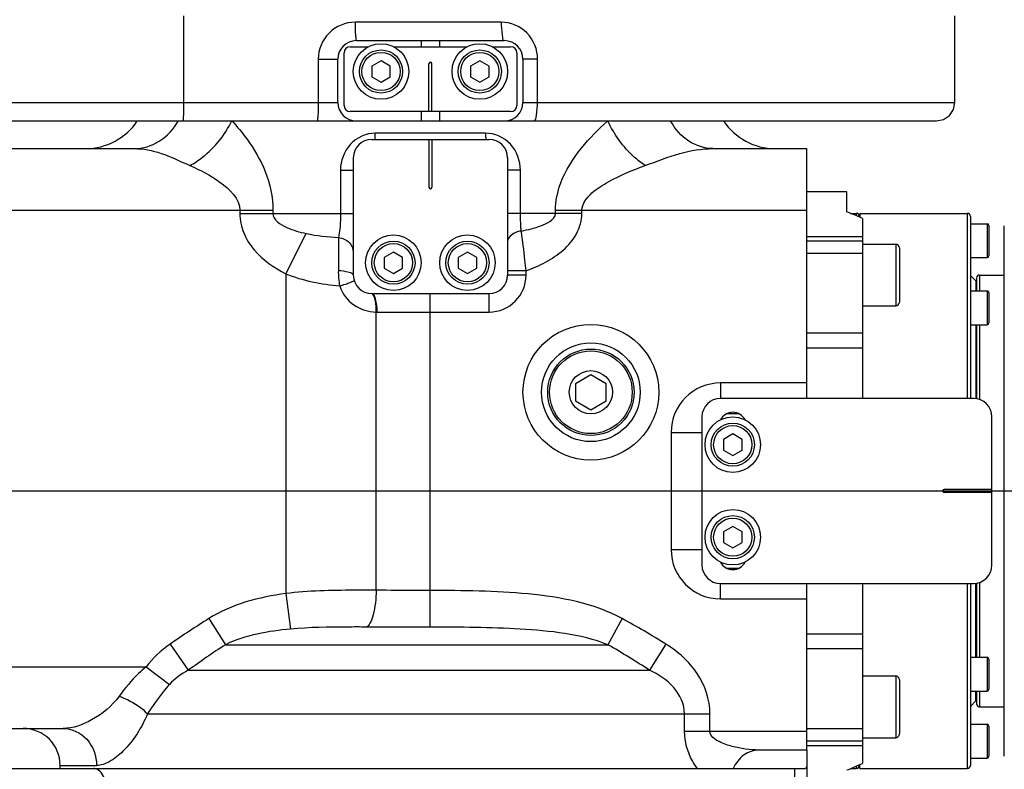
# Model space of a CAD drawing. Header units: millimetres. Extents: x 0 to 12486, y 0 to 8400.
# Tile 72 of 111: x 7374 to 7533, y 1941 to 2063. Entities that reach past the tile are written whole.
import ezdxf

# ---------------------------------------------------------------- set-up
doc = ezdxf.new("R2010")
doc.units = ezdxf.units.MM
doc.header["$LTSCALE"] = 653.4
doc.linetypes.add('CENTER', pattern=[0.6, 0.375, -0.075, 0.075, -0.075])
doc.layers.get('0').update_dxf_attribs({"linetype": 'CONTINUOUS'})
for name, color, linetype in [('03__ASM_ALL_CURVES', 7, 'CONTINUOUS'), ('1_DXF_AXIS', 7, 'CONTINUOUS'), ('304102000211DXF_CONTINUOUS_LINE', 7, 'CONTINUOUS'), ('304102000215DXF_CONTINUOUS_LINE', 7, 'CONTINUOUS'), ('304104000648DXF_CONTINUOUS_LINE', 7, 'CONTINUOUS'), ('304104000694DXF_CONTINUOUS_LINE', 7, 'CONTINUOUS'), ('304105000161DXF_CONTINUOUS_LINE', 7, 'CONTINUOUS'), ('304105000344DXF_CONTINUOUS_LINE', 7, 'CONTINUOUS'), ('304105000355DXF_CONTINUOUS_LINE', 7, 'CONTINUOUS'), ('304302000095DXF_CONTINUOUS_LINE', 7, 'CONTINUOUS'), ('501023000020DXF_CONTINUOUS_LINE', 7, 'CONTINUOUS'), ('501023000039DXF_CONTINUOUS_LINE', 7, 'CONTINUOUS'), ('501023000061DXF_CONTINUOUS_LINE', 7, 'CONTINUOUS'), ('501023000094DXF_CONTINUOUS_LINE', 7, 'CONTINUOUS'), ('504001000007DXF_CONTINUOUS_LINE', 7, 'CONTINUOUS'), ('604007000001DXF_CONTINUOUS_LINE', 7, 'CONTINUOUS'), ('626001000001DXF_CONTINUOUS_LINE', 7, 'CONTINUOUS'), ('DRW0004_DXF_DIMENSION', 7, 'CONTINUOUS')]:
    doc.layers.add(name, color=color, linetype=linetype)
doc.styles.get("Standard").update_dxf_attribs({"font": 'txt', "width": 0.7})
doc.dimstyles.new('DIMSTYLE_3', dxfattribs={"dimtxt": 100, "dimasz": 60, "dimexe": 1.5, "dimexo": 0, "dimtad": 1, "dimdsep": 46, "dimtxsty": 'Standard', "dimblk": '_FILLED', "dimblk1": '_FILLED', "dimblk2": '_FILLED', "dimcen": 0.09, "dimclrt": 5, "dimazin": 2, "dimtp": 1.2, "dimtm": 1.2, "dimtfac": 1, "dimtofl": 0, "dimtmove": 0, "dimatfit": 3, "dimldrblk": '_FILLED', "dimfxl": 0, "dimtolj": 1, "dimarcsym": 0})
doc.dimstyles.new('DIMSTYLE_5', dxfattribs={"dimtxt": 100, "dimasz": 60, "dimexe": 1.5, "dimexo": 0, "dimtad": 1, "dimdsep": 46, "dimtxsty": 'Standard', "dimblk": '_FILLED', "dimblk1": '_FILLED', "dimblk2": '_FILLED', "dimcen": 0.09, "dimclrt": 5, "dimazin": 2, "dimtp": 0.5, "dimtm": 0.5, "dimtfac": 1, "dimtofl": 0, "dimtmove": 0, "dimatfit": 3, "dimldrblk": '_FILLED', "dimfxl": 0, "dimtolj": 1, "dimarcsym": 0})

# ---------------------------------------------------------------- blocks, each defined once
blk = doc.blocks.new('_FILLED')
at = {"color": 0, "linetype": 'ByBlock'}
blk.add_solid([(0, 0), (-1, 0.1167), (-1, -0.1167)], dxfattribs=at)
blk = doc.blocks.new('*D7')
at = {"layer": 'DRW0004_DXF_DIMENSION', "color": 2, "linetype": 'Continuous'}
for p, q in [((6436.31, 1986.42), (9013.2, 2592.5)), ((8239.49, 2410.53), (6436.31, 1986.42)), ((8239.49, 2410.53), (8239.49, 2410.53))]:
    blk.add_line(p, q, dxfattribs=at)
at = {"layer": 'DRW0004_DXF_DIMENSION', "color": 2, "linetype": 'Continuous', "xscale": 60, "yscale": 60, "zscale": 60, "rotation": 193.2340523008}
blk.add_blockref('_FILLED', (8239.49, 2410.53), dxfattribs=at)
at = {"layer": 'DRW0004_DXF_DIMENSION', "color": 5, "linetype": 'Continuous', "insert": (8439.45, 2585.97), "char_height": 100, "width": 560, "attachment_point": 1, "rotation": 13.2353, "line_spacing_factor": 0.9}
blk.add_mtext('R1852.38', dxfattribs=at)
blk = doc.blocks.new('*D9')
at = {"layer": 'DRW0004_DXF_DIMENSION', "color": 2, "linetype": 'Continuous'}
for p, q in [((6436.31, 1986.42), (7469.64, 2916.6)), ((6671.17, 2197.84), (6436.31, 1986.42)), ((6671.17, 2197.84), (6671.17, 2197.84))]:
    blk.add_line(p, q, dxfattribs=at)
at = {"layer": 'DRW0004_DXF_DIMENSION', "color": 2, "linetype": 'Continuous', "xscale": 60, "yscale": 60, "zscale": 60, "rotation": 221.9916139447}
blk.add_blockref('_FILLED', (6671.17, 2197.84), dxfattribs=at)
at = {"layer": 'DRW0004_DXF_DIMENSION', "color": 5, "linetype": 'Continuous', "insert": (7177.9, 2822.17), "char_height": 100, "width": 280, "attachment_point": 1, "rotation": 41.9928, "line_spacing_factor": 0.9}
blk.add_mtext('R316', dxfattribs=at)

msp = doc.modelspace()

# ---------------------------------------------------------------- linework, layer by layer
at = {"layer": '03__ASM_ALL_CURVES', "color": 4, "linetype": 'Continuous'}
msp.add_line((4881.93, 1986.422), (8288.69, 1986.422), dxfattribs=at)
at = {"layer": '1_DXF_AXIS', "color": 7, "linetype": 'CENTER'}
msp.add_line((6436.31, 1986.422), (7608.843, 1986.422), dxfattribs=at)
at = {"layer": '304102000211DXF_CONTINUOUS_LINE', "color": 9, "linetype": 'Continuous'}
for p, q in [((7400.31, 2063.422), (7400.31, 2049.422)), ((7451.783, 2062.422), (7428.094, 2062.422)), ((7422.135, 2056.422), (7425.31, 2056.422)), ((7422.135, 2056.422), (7422.135, 2049.422)), ((7457.674, 2056.422), (7455.31, 2056.422)), ((7457.674, 2049.422), (7457.674, 2056.422)), ((7338.269, 2049.422), (7425.31, 2049.422)), ((7455.31, 2049.422), (7525.31, 2049.422))]:
    msp.add_line(p, q, dxfattribs=at)
at = {"layer": '304102000211DXF_CONTINUOUS_LINE', "color": 7, "linetype": 'Continuous'}
for p, q in [((7525.31, 2049.422), (7525.31, 2063.422)), ((7428.31, 2059.422), (7452.31, 2059.422)), ((7438.81, 2059.422), (7438.81, 2058.422)), ((7441.81, 2058.422), (7441.81, 2059.422)), ((7425.31, 2049.422), (7425.31, 2056.422)), ((7455.31, 2056.422), (7455.31, 2049.422)), ((7438.81, 2047.922), (7438.81, 2046.422)), ((7441.81, 2046.422), (7441.81, 2047.922)), ((7338.17, 2046.422), (7522.31, 2046.422)), ((7352.687, 1941.422), (7385.747, 1941.422))]:
    msp.add_line(p, q, dxfattribs=at)
for points in [[(7522.31, 2046.422), (7523.45, 2046.647), (7524.419, 2047.288), (7525.071, 2048.248), (7525.31, 2049.422)], [(7385.984, 1941.397), (7385.866, 1941.416), (7385.747, 1941.422)]]:
    msp.add_lwpolyline(points, dxfattribs=at)
at = {"layer": '304102000211DXF_CONTINUOUS_LINE', "color": 9, "linetype": 'Continuous'}
msp.add_lwpolyline([(7385.617, 1941.422), (7385.801, 1941.416), (7385.984, 1941.397)], dxfattribs=at)
at = {"layer": '304102000211DXF_CONTINUOUS_LINE', "color": 7, "linetype": 'Continuous'}
for centre, start, end in [((7428.31, 2056.422), 90, 180), ((7452.31, 2056.422), 0, 90), ((7428.31, 2049.422), 180, 270), ((7452.31, 2049.422), 270, 360)]:
    msp.add_arc(centre, 3, start, end, dxfattribs=at)
at = {"layer": '304102000211DXF_CONTINUOUS_LINE', "color": 9, "linetype": 'Continuous'}
for points, knots in [([(7428.094, 2062.422), (7426.57, 2062.422), (7423.395, 2061.128), (7422.135, 2057.949), (7422.135, 2056.422)], [0, 0, 0, 0, 0.4994747, 1, 1, 1, 1]), ([(7428.094, 2062.422), (7428.094, 2061.714), (7428.066, 2060.673), (7428.233, 2059.872), (7428.229, 2059.422), (7428.31, 2059.422)], [0, 0, 0, 0, 0.7028899, 0.9195303, 1, 1, 1, 1]), ([(7451.783, 2062.422), (7451.783, 2061.713), (7451.911, 2060.962), (7451.992, 2059.422), (7452.31, 2059.422)], [0, 0, 0, 0, 0.6902183, 1, 1, 1, 1]), ([(7457.674, 2056.422), (7457.673, 2057.948), (7456.445, 2061.115), (7453.29, 2062.422), (7451.783, 2062.422)], [0, 0, 0, 0, 0.5030463, 1, 1, 1, 1]), ([(7400.31, 2049.422), (7400.31, 2049.039), (7400.291, 2048.354), (7400.312, 2047.353), (7400.187, 2046.886), (7400.253, 2046.422), (7400.175, 2046.422)], [0, 0, 0, 0, 0.3817058, 0.705435, 0.9221398, 1, 1, 1, 1]), ([(7422.135, 2049.422), (7422.135, 2048.715), (7422.181, 2047.667), (7422.004, 2046.879), (7422.038, 2046.422), (7421.959, 2046.422)], [0, 0, 0, 0, 0.7043076, 0.9209862, 1, 1, 1, 1]), ([(7457.037, 2046.422), (7457.366, 2046.422), (7457.575, 2047.921), (7457.674, 2048.712), (7457.674, 2049.422)], [0, 0, 0, 0, 0.3167655, 1, 1, 1, 1])]:
    msp.add_open_spline(points, degree=3, knots=knots, dxfattribs=at)
at = {"layer": '304102000211DXF_CONTINUOUS_LINE', "color": 7, "linetype": 'Continuous'}
msp.add_open_spline([(7387.839, 1938.565), (7387.775, 1938.939), (7387.503, 1940.024), (7386.744, 1941.234), (7385.984, 1941.397)], degree=3, knots=[0, 0, 0, 0, 0.327806, 1, 1, 1, 1], dxfattribs=at)
at = {"layer": '304102000215DXF_CONTINUOUS_LINE', "color": 7, "linetype": 'Continuous'}
for p, q in [((7400.175, 2046.422), (7408.113, 2046.422)), ((7457.037, 2046.422), (7487.81, 2046.422)), ((7365.31, 2041.922), (7392.277, 2041.922)), ((7486.086, 2041.922), (7501.31, 2041.922)), ((7501.31, 2011.981), (7501.31, 2041.922)), ((7490.33, 1998.922), (7488.291, 1998.922)), ((7488.291, 1973.922), (7490.33, 1973.922)), ((7501.31, 1944.359), (7501.31, 1960.863)), ((7365.31, 1947.922), (7380.781, 1947.922)), ((7501.31, 1944.422), (7493.555, 1944.422)), ((7380.31, 1941.422), (7380.31, 1941.922)), ((7385.984, 1941.422), (7501.114, 1941.422)), ((7499.31, 1941.422), (7499.31, 1935.422)), ((7501.31, 1941.738), (7501.114, 1941.422))]:
    msp.add_line(p, q, dxfattribs=at)
at = {"layer": '304102000215DXF_CONTINUOUS_LINE', "color": 9, "linetype": 'Continuous'}
for p, q in [((7449.246, 2044.422), (7431.375, 2044.422)), ((7425.731, 2038.422), (7427.81, 2038.422)), ((7425.731, 2038.422), (7425.731, 2031.422)), ((7454.89, 2038.422), (7452.81, 2038.422)), ((7454.89, 2031.422), (7454.89, 2038.422)), ((7365.31, 2031.922), (7414.795, 2031.922)), ((7409.423, 2031.922), (7409.423, 2031.422)), ((7409.423, 2031.422), (7427.81, 2031.422)), ((7414.795, 2031.922), (7414.795, 2031.422)), ((7464.851, 2031.422), (7452.81, 2031.422)), ((7460.583, 2031.922), (7501.31, 2031.922)), ((7460.583, 2031.422), (7460.583, 2031.922)), ((7464.851, 2031.422), (7464.851, 2031.922)), ((7416.878, 2021.631), (7420.174, 2028.158)), ((7455.81, 2022.112), (7452.81, 2022.112)), ((7455.81, 2021.422), (7455.81, 2022.112)), ((7416.878, 2021.631), (7416.878, 1969.795)), ((7455.81, 2021.422), (7452.81, 2021.422)), ((7440.282, 1964.332), (7440.282, 2018.422)), ((7449.81, 2015.422), (7449.81, 2018.422)), ((7431.505, 2015.425), (7431.671, 2015.422)), ((7431.505, 1970.326), (7431.505, 2015.425)), ((7431.671, 2015.422), (7449.81, 2015.422)), ((7501.31, 2003.922), (7487.31, 2003.922)), ((7487.31, 2003.922), (7487.31, 2001.422)), ((7479.31, 1995.922), (7484.31, 1995.922)), ((7479.31, 1995.922), (7479.31, 1976.922)), ((7479.31, 1976.922), (7484.31, 1976.922)), ((7487.31, 1968.922), (7487.31, 1971.422)), ((7416.878, 1969.795), (7417.653, 1964.03)), ((7487.31, 1968.922), (7501.31, 1968.922)), ((7404.417, 1965.736), (7407.08, 1961.493)), ((7471.368, 1965.736), (7469.063, 1961.493)), ((7398.131, 1961.593), (7401.049, 1957.351)), ((7407.08, 1961.493), (7469.063, 1961.493)), ((7478.46, 1961.593), (7475.82, 1957.351)), ((7365.31, 1957.922), (7394.234, 1957.922)), ((7394.234, 1957.922), (7398.026, 1955.056)), ((7401.049, 1957.351), (7475.82, 1957.351)), ((7394.449, 1950.28), (7485.609, 1950.28)), ((7481.491, 1947.422), (7481.491, 1950.28)), ((7485.609, 1947.422), (7485.609, 1950.28)), ((7501.31, 1947.422), (7481.491, 1947.422)), ((7380.31, 1941.922), (7386.193, 1941.922))]:
    msp.add_line(p, q, dxfattribs=at)
msp.add_circle((7466.31, 2002.422), 11, dxfattribs=at)
at = {"layer": '304102000215DXF_CONTINUOUS_LINE', "color": 7, "linetype": 'Continuous'}
for centre, radius, start, end in [((7384.459, 2051.922), 10, 270, 326.63299), ((7496.162, 2051.922), 10, 213.36701, 270), ((7374.31, 1941.922), 6, 0, 90)]:
    msp.add_arc(centre, radius, start, end, dxfattribs=at)
at = {"layer": '304102000215DXF_CONTINUOUS_LINE', "color": 9, "linetype": 'Continuous'}
for centre, radius, start, end in [((7416.303, 2044.408), 15.072, 356.23432, 0.0535), ((7464.318, 2044.408), 15.072, 179.94653, 183.7657), ((7449.81, 2021.422), 6, 270, 360), ((7487.31, 1995.922), 8, 90, 180), ((7487.31, 1976.922), 8, 180, 270), ((7499.996, 1813.841), 179.464, 122.18012, 124.58375), ((7511.684, 1802.723), 190.131, 123.37838, 125.58336)]:
    msp.add_arc(centre, radius, start, end, dxfattribs=at)
for points, knots in [([(7392.277, 2041.922), (7393.695, 2041.922), (7396.67, 2042.824), (7398.715, 2045.107), (7399.46, 2046.422)], [0, 0, 0, 0, 0.4840016, 1, 1, 1, 1]), ([(7401.335, 2039.172), (7402.045, 2039.557), (7404.82, 2041.423), (7407.031, 2044.136), (7408.113, 2046.422)], [0, 0, 0, 0, 0.2420485, 1, 1, 1, 1]), ([(7408.113, 2046.422), (7408.981, 2045.501), (7411.093, 2042.961), (7413.869, 2038.241), (7414.794, 2034.055), (7414.795, 2031.922)], [0, 0, 0, 0, 0.2330356, 0.6070449, 1, 1, 1, 1]), ([(7460.583, 2031.922), (7460.584, 2033.425), (7461.366, 2037.125), (7464.539, 2042.024), (7467.508, 2045.068), (7469.056, 2046.422)], [0, 0, 0, 0, 0.2617056, 0.6418118, 1, 1, 1, 1]), ([(7475.108, 2039.172), (7474.481, 2039.584), (7471.993, 2041.561), (7470.063, 2044.222), (7469.056, 2046.422)], [0, 0, 0, 0, 0.2367237, 1, 1, 1, 1]), ([(7486.086, 2041.922), (7484.73, 2041.922), (7481.853, 2042.852), (7479.943, 2045.121), (7479.241, 2046.422)], [0, 0, 0, 0, 0.4784693, 1, 1, 1, 1]), ([(7431.375, 2044.422), (7429.904, 2044.422), (7426.832, 2043.03), (7425.731, 2039.922), (7425.731, 2038.422)], [0, 0, 0, 0, 0.4949307, 1, 1, 1, 1]), ([(7454.89, 2038.422), (7454.889, 2039.922), (7453.789, 2043.03), (7450.717, 2044.422), (7449.246, 2044.422)], [0, 0, 0, 0, 0.5049444, 1, 1, 1, 1]), ([(7392.277, 2041.922), (7393.769, 2041.922), (7396.958, 2041.297), (7399.792, 2039.847), (7401.335, 2039.172)], [0, 0, 0, 0, 0.4696956, 1, 1, 1, 1]), ([(7475.108, 2039.172), (7476.973, 2039.845), (7480.479, 2041.296), (7484.279, 2041.922), (7486.086, 2041.922)], [0, 0, 0, 0, 0.5232477, 1, 1, 1, 1]), ([(7401.335, 2039.172), (7403.031, 2038.429), (7406.194, 2036.86), (7409.423, 2033.786), (7409.423, 2031.922)], [0, 0, 0, 0, 0.4982249, 1, 1, 1, 1]), ([(7464.851, 2031.922), (7464.851, 2033.006), (7466.44, 2034.948), (7470.054, 2037.144), (7473.088, 2038.442), (7475.108, 2039.172)], [0, 0, 0, 0, 0.2504434, 0.5035189, 1, 1, 1, 1]), ([(7409.423, 2031.422), (7409.423, 2030.348), (7409.875, 2028.179), (7412.217, 2024.503), (7414.963, 2022.598), (7416.878, 2021.631)], [0, 0, 0, 0, 0.2499697, 0.5004814, 1, 1, 1, 1]), ([(7414.795, 2031.422), (7414.795, 2030.36), (7417.176, 2028.876), (7419.099, 2028.396), (7420.174, 2028.158)], [0, 0, 0, 0, 0.4912238, 1, 1, 1, 1]), ([(7425.731, 2031.422), (7425.731, 2031.042), (7425.704, 2029.737), (7425.62, 2028.423), (7425.422, 2027.518)], [0, 0, 0, 0, 0.2909275, 1, 1, 1, 1]), ([(7455.033, 2028.563), (7455.008, 2028.777), (7454.919, 2029.727), (7454.89, 2030.683), (7454.89, 2031.422)], [0, 0, 0, 0, 0.2255181, 1, 1, 1, 1]), ([(7455.033, 2028.563), (7456.105, 2028.766), (7457.728, 2029.168), (7459.662, 2029.987), (7460.583, 2030.89), (7460.583, 2031.422)], [0, 0, 0, 0, 0.5035856, 0.7547393, 1, 1, 1, 1]), ([(7455.81, 2022.112), (7456.891, 2022.502), (7459.008, 2023.418), (7461.894, 2025.339), (7464.189, 2027.975), (7464.851, 2030.283), (7464.851, 2031.422)], [0, 0, 0, 0, 0.250829, 0.5014279, 0.7513544, 1, 1, 1, 1]), ([(7455.033, 2028.563), (7454.729, 2028.515), (7453.819, 2028.307), (7452.81, 2027.511), (7452.81, 2026.848)], [0, 0, 0, 0, 0.3166084, 1, 1, 1, 1]), ([(7455.81, 2022.112), (7455.753, 2022.689), (7455.53, 2024.843), (7455.268, 2026.995), (7455.033, 2028.563)], [0, 0, 0, 0, 0.2677388, 1, 1, 1, 1]), ([(7425.422, 2027.518), (7425.431, 2027.152), (7425.452, 2025.366), (7425.418, 2023.58), (7425.385, 2022.161)], [0, 0, 0, 0, 0.2047574, 1, 1, 1, 1]), ([(7425.422, 2027.518), (7426.049, 2027.414), (7427.221, 2026.923), (7427.81, 2025.726), (7427.81, 2025.176)], [0, 0, 0, 0, 0.5357845, 1, 1, 1, 1]), ([(7425.385, 2022.161), (7425.971, 2022.132), (7426.678, 2022.056), (7427.81, 2021.7), (7427.81, 2021.422)], [0, 0, 0, 0, 0.6782399, 1, 1, 1, 1]), ([(7425.601, 2019.65), (7425.915, 2019.75), (7426.462, 2019.939), (7427.259, 2020.186), (7427.602, 2020.393), (7427.963, 2020.475), (7427.944, 2020.536)], [0, 0, 0, 0, 0.3928739, 0.7137672, 0.9241103, 1, 1, 1, 1]), ([(7425.601, 2019.65), (7426.002, 2018.433), (7427.674, 2016.255), (7430.25, 2015.461), (7431.505, 2015.425)], [0, 0, 0, 0, 0.5048262, 1, 1, 1, 1]), ([(7430.984, 2018.27), (7430.956, 2018.303), (7430.898, 2018.361), (7430.825, 2018.4), (7430.79, 2018.411)], [0, 0, 0, 0, 0.5413247, 1, 1, 1, 1]), ([(7431.671, 2015.422), (7431.671, 2016.134), (7431.572, 2017.105), (7431.25, 2018.112), (7430.944, 2018.422), (7430.81, 2018.422)], [0, 0, 0, 0, 0.6583082, 0.8764365, 1, 1, 1, 1]), ([(7431.505, 2015.425), (7431.522, 2016.01), (7431.46, 2016.964), (7431.236, 2017.975), (7430.984, 2018.27)], [0, 0, 0, 0, 0.6016586, 1, 1, 1, 1]), ([(7431.505, 1970.326), (7430.309, 1970.334), (7425.43, 1970.329), (7420.536, 1970.228), (7416.878, 1969.795)], [0, 0, 0, 0, 0.2452285, 1, 1, 1, 1]), ([(7431.505, 1970.326), (7431.495, 1968.981), (7431.322, 1967.123), (7430.667, 1965.146), (7430.17, 1964.465), (7429.896, 1964.362)], [0, 0, 0, 0, 0.6360564, 0.8613117, 1, 1, 1, 1]), ([(7440.282, 1970.278), (7439.54, 1970.278), (7436.615, 1970.282), (7433.689, 1970.303), (7431.505, 1970.326)], [0, 0, 0, 0, 0.2534924, 1, 1, 1, 1]), ([(7471.368, 1965.736), (7466.753, 1968.243), (7456.025, 1970.19), (7445.566, 1970.278), (7440.282, 1970.278)], [0, 0, 0, 0, 0.4984515, 1, 1, 1, 1]), ([(7429.896, 1964.362), (7428.884, 1964.367), (7424.802, 1964.363), (7420.71, 1964.318), (7417.653, 1964.03)], [0, 0, 0, 0, 0.2478489, 1, 1, 1, 1]), ([(7440.282, 1964.332), (7439.407, 1964.332), (7435.945, 1964.334), (7432.482, 1964.348), (7429.896, 1964.362)], [0, 0, 0, 0, 0.2528873, 1, 1, 1, 1]), ([(7469.063, 1961.493), (7466.835, 1962.397), (7462.08, 1963.471), (7452.435, 1964.304), (7445.145, 1964.332), (7440.282, 1964.332)], [0, 0, 0, 0, 0.2483162, 0.497883, 1, 1, 1, 1]), ([(7485.609, 1950.28), (7485.609, 1952.577), (7484.02, 1957.253), (7480.424, 1960.371), (7478.46, 1961.593)], [0, 0, 0, 0, 0.4982157, 1, 1, 1, 1]), ([(7394.234, 1957.922), (7393.807, 1957.569), (7392.196, 1956.124), (7390.814, 1954.443), (7389.863, 1953.146)], [0, 0, 0, 0, 0.2560764, 1, 1, 1, 1]), ([(7481.491, 1950.28), (7481.491, 1951.844), (7479.964, 1954.976), (7477.242, 1956.67), (7475.82, 1957.351)], [0, 0, 0, 0, 0.4979812, 1, 1, 1, 1]), ([(7398.026, 1955.056), (7397.669, 1954.671), (7396.373, 1953.157), (7395.262, 1951.499), (7394.449, 1950.28)], [0, 0, 0, 0, 0.2637464, 1, 1, 1, 1]), ([(7389.863, 1953.146), (7388.7, 1951.56), (7385.884, 1949.222), (7382.384, 1947.922), (7380.781, 1947.922)], [0, 0, 0, 0, 0.5508324, 1, 1, 1, 1]), ([(7389.863, 1953.146), (7390.317, 1952.985), (7391.984, 1952.284), (7393.556, 1951.265), (7394.449, 1950.28)], [0, 0, 0, 0, 0.2660214, 1, 1, 1, 1]), ([(7394.449, 1950.28), (7393.52, 1948.051), (7391.689, 1945.11), (7388.543, 1942.509), (7386.914, 1941.922), (7386.193, 1941.922)], [0, 0, 0, 0, 0.5941521, 0.8223914, 1, 1, 1, 1]), ([(7380.781, 1947.922), (7382.185, 1947.922), (7385.174, 1946.49), (7386.193, 1943.432), (7386.193, 1941.922)], [0, 0, 0, 0, 0.4817998, 1, 1, 1, 1]), ([(7483.593, 1941.422), (7483.285, 1941.815), (7482.094, 1943.594), (7481.491, 1945.782), (7481.491, 1947.422)], [0, 0, 0, 0, 0.2333296, 1, 1, 1, 1]), ([(7493.555, 1944.422), (7492.094, 1944.422), (7489.814, 1944.758), (7487.171, 1945.626), (7485.609, 1946.684), (7485.609, 1947.422)], [0, 0, 0, 0, 0.4954953, 0.7496679, 1, 1, 1, 1]), ([(7493.555, 1944.422), (7492.705, 1944.422), (7490.887, 1943.78), (7489.76, 1942.274), (7489.363, 1941.422)], [0, 0, 0, 0, 0.47473, 1, 1, 1, 1])]:
    msp.add_open_spline(points, degree=3, knots=knots, dxfattribs=at)
for points in [[(7420.174, 2028.158), (7421.894, 2027.778), (7423.662, 2027.612), (7425.422, 2027.518)], [(7425.385, 2022.161), (7425.365, 2021.321), (7425.433, 2020.473), (7425.602, 2019.65)], [(7416.878, 2021.631), (7419.642, 2020.513), (7422.633, 2019.93), (7425.601, 2019.65)], [(7416.878, 1969.795), (7412.548, 1969.213), (7408.117, 1968.058), (7404.417, 1965.736)], [(7478.46, 1961.593), (7476.135, 1963.04), (7473.774, 1964.429), (7471.368, 1965.736)], [(7417.653, 1964.03), (7414.044, 1963.691), (7410.34, 1963.077), (7407.08, 1961.493)], [(7398.131, 1961.593), (7396.66, 1960.582), (7395.31, 1959.346), (7394.234, 1957.922)], [(7475.82, 1957.351), (7473.605, 1958.79), (7471.355, 1960.179), (7469.063, 1961.493)], [(7401.049, 1957.351), (7399.939, 1956.744), (7398.886, 1955.984), (7398.026, 1955.056)]]:
    msp.add_open_spline(points, degree=3, dxfattribs=at)
at = {"layer": '304104000648DXF_CONTINUOUS_LINE', "color": 7, "linetype": 'Continuous'}
msp.add_line((7533.31, 1943.422), (7533.31, 2029.422), dxfattribs=at)
at = {"layer": '304104000694DXF_CONTINUOUS_LINE', "color": 7, "linetype": 'Continuous'}
for p, q in [((7507.81, 2034.922), (7501.31, 2034.922)), ((7507.81, 2031.655), (7507.81, 2034.922)), ((7510.31, 2030.606), (7510.31, 2001.422)), ((7510.31, 2026.922), (7501.31, 2026.922)), ((7501.31, 2001.422), (7501.31, 2024.922)), ((7501.31, 1947.422), (7501.31, 1971.422)), ((7510.31, 1971.422), (7510.31, 1942.238)), ((7501.31, 1945.922), (7510.31, 1945.922)), ((7501.31, 1944.422), (7501.31, 1937.922))]:
    msp.add_line(p, q, dxfattribs=at)
at = {"layer": '304104000694DXF_CONTINUOUS_LINE', "color": 9, "linetype": 'Continuous'}
for p, q in [((7501.31, 2027.67), (7510.31, 2027.67)), ((7510.31, 2024.922), (7501.31, 2024.922)), ((7510.31, 2011.981), (7501.31, 2011.981)), ((7510.31, 2009.592), (7501.31, 2009.592)), ((7501.31, 1963.252), (7510.31, 1963.252)), ((7501.31, 1960.863), (7510.31, 1960.863)), ((7501.31, 1947.922), (7510.31, 1947.922)), ((7501.31, 1945.174), (7510.31, 1945.174))]:
    msp.add_line(p, q, dxfattribs=at)
at = {"layer": '304104000694DXF_CONTINUOUS_LINE', "color": 7, "linetype": 'Continuous'}
for major_axis, start_param, end_param in [((48.5, 0), 7.4378585, 7.4848296), ((0, 48.5), -0.4250553, -0.4161231), ((0, 48.5), -2.7724406, -2.7286085), ((48.5, 0), -1.1578122, -1.1457411)]:
    msp.add_ellipse((7490.31, 1986.422), major_axis=major_axis, ratio=1, start_param=start_param, end_param=end_param, dxfattribs=at)
at = {"layer": '304105000161DXF_CONTINUOUS_LINE', "color": 7, "linetype": 'Continuous'}
for p, q in [((7528.31, 2001.422), (7487.31, 2001.422)), ((7484.31, 1998.422), (7484.31, 1974.422)), ((7531.31, 1974.422), (7531.31, 1998.422)), ((7531.31, 1986.672), (7523.56, 1986.672)), ((7531.31, 1986.172), (7523.56, 1986.172)), ((7487.31, 1971.422), (7528.31, 1971.422))]:
    msp.add_line(p, q, dxfattribs=at)
for centre, radius, start, end in [((7487.31, 1998.422), 3, 90, 180), ((7528.31, 1998.422), 3, 0, 90), ((7489.31, 1996.922), 2.25, 27.12521, 152.87479), ((7523.56, 1986.422), 0.25, 90, 270), ((7487.31, 1974.422), 3, 180, 270), ((7489.31, 1975.922), 2.25, 207.12521, 332.87479), ((7528.31, 1974.422), 3, 270, 360)]:
    msp.add_arc(centre, radius, start, end, dxfattribs=at)
at = {"layer": '304105000344DXF_CONTINUOUS_LINE', "color": 7, "linetype": 'Continuous'}
for p, q in [((7430.81, 2043.422), (7449.81, 2043.422)), ((7440.06, 2043.422), (7440.06, 2035.672)), ((7440.56, 2043.422), (7440.56, 2035.672)), ((7427.81, 2040.422), (7427.81, 2021.422)), ((7452.81, 2040.422), (7452.81, 2021.422)), ((7430.81, 2018.422), (7449.81, 2018.422))]:
    msp.add_line(p, q, dxfattribs=at)
for centre, radius, start, end in [((7430.81, 2040.422), 3, 90, 180), ((7449.81, 2040.422), 3, 0, 90), ((7440.31, 2035.672), 0.25, 180, 360), ((7430.81, 2021.422), 3, 180, 270), ((7449.81, 2021.422), 3, 270, 360)]:
    msp.add_arc(centre, radius, start, end, dxfattribs=at)
at = {"layer": '304105000355DXF_CONTINUOUS_LINE', "color": 7, "linetype": 'Continuous'}
for p, q in [((7427.31, 2058.422), (7430.27, 2058.422)), ((7434.351, 2058.422), (7446.27, 2058.422)), ((7450.351, 2058.422), (7453.31, 2058.422)), ((7426.31, 2048.922), (7426.31, 2057.422)), ((7454.31, 2057.422), (7454.31, 2048.922)), ((7440.06, 2047.922), (7440.06, 2055.672)), ((7440.56, 2047.922), (7440.56, 2055.672)), ((7453.31, 2047.922), (7427.31, 2047.922))]:
    msp.add_line(p, q, dxfattribs=at)
for centre, radius, start, end in [((7427.31, 2057.422), 1, 90, 180), ((7453.31, 2057.422), 1, 0, 90), ((7440.31, 2055.672), 0.25, 0, 180), ((7427.31, 2048.922), 1, 180, 270), ((7453.31, 2048.922), 1, 270, 360)]:
    msp.add_arc(centre, radius, start, end, dxfattribs=at)
at = {"layer": '304302000095DXF_CONTINUOUS_LINE', "color": 7, "linetype": 'Continuous'}
for p, q in [((7508.388, 2031.422), (7509.31, 2031.422)), ((7509.91, 2031.422), (7527.31, 2031.422)), ((7509.91, 2031.422), (7509.91, 2030.781)), ((7509.81, 2030.922), (7509.81, 2030.824)), ((7527.81, 2030.922), (7527.81, 2029.741)), ((7527.81, 2029.052), (7527.81, 2018.709)), ((7527.81, 2021.372), (7528.71, 2020.472)), ((7528.71, 2020.471), (7528.71, 2018.87)), ((7528.81, 2020.922), (7528.81, 2018.87)), ((7529.31, 2021.422), (7533.31, 2021.422)), ((7527.81, 2016.989), (7527.81, 2001.422)), ((7528.71, 2013.37), (7528.71, 2001.382)), ((7528.81, 2013.37), (7528.81, 2001.373)), ((7527.81, 1971.422), (7527.81, 1955.855)), ((7528.71, 1959.473), (7528.71, 1971.461)), ((7528.81, 1971.471), (7528.81, 1959.473)), ((7527.81, 1954.135), (7527.81, 1943.791)), ((7528.71, 1952.372), (7528.71, 1953.973)), ((7528.81, 1953.973), (7528.81, 1951.922)), ((7527.81, 1951.472), (7528.71, 1952.372)), ((7529.31, 1951.422), (7533.31, 1951.422)), ((7509.81, 1942.02), (7509.81, 1941.922)), ((7509.91, 1941.422), (7509.91, 1942.063)), ((7527.81, 1943.103), (7527.81, 1941.922)), ((7508.388, 1941.422), (7509.31, 1941.422)), ((7509.91, 1941.422), (7527.31, 1941.422))]:
    msp.add_line(p, q, dxfattribs=at)
at = {"layer": '304302000095DXF_CONTINUOUS_LINE', "color": 9, "linetype": 'Continuous'}
for p, q in [((7509.31, 2031.422), (7509.31, 2031.042)), ((7527.31, 2031.422), (7527.31, 2001.422)), ((7529.31, 2021.422), (7529.31, 2018.87)), ((7529.31, 2013.37), (7529.31, 2001.238)), ((7527.31, 1971.422), (7527.31, 1941.422)), ((7529.31, 1971.605), (7529.31, 1959.473)), ((7529.31, 1953.973), (7529.31, 1951.422)), ((7509.31, 1941.802), (7509.31, 1941.422))]:
    msp.add_line(p, q, dxfattribs=at)
at = {"layer": '304302000095DXF_CONTINUOUS_LINE', "color": 7, "linetype": 'Continuous'}
for centre, start, end in [((7509.31, 2030.922), 0, 90), ((7527.31, 2030.922), 0, 90), ((7529.31, 2020.922), 90, 180), ((7529.31, 1951.922), 180, 270), ((7509.31, 1941.922), 270, 360), ((7527.31, 1941.922), 270, 360)]:
    msp.add_arc(centre, 0.5, start, end, dxfattribs=at)
at = {"layer": '501023000020DXF_CONTINUOUS_LINE', "color": 7, "linetype": 'Continuous'}
for p, q in [((7432.31, 2056.154), (7430.81, 2055.288)), ((7430.81, 2055.288), (7430.81, 2053.556)), ((7433.81, 2055.288), (7432.31, 2056.154)), ((7433.81, 2053.556), (7433.81, 2055.288)), ((7448.31, 2056.154), (7446.81, 2055.288)), ((7446.81, 2055.288), (7446.81, 2053.556)), ((7449.81, 2055.288), (7448.31, 2056.154)), ((7449.81, 2053.556), (7449.81, 2055.288)), ((7430.81, 2053.556), (7432.31, 2052.69)), ((7432.31, 2052.69), (7433.81, 2053.556)), ((7446.81, 2053.556), (7448.31, 2052.69)), ((7448.31, 2052.69), (7449.81, 2053.556)), ((7434.31, 2025.154), (7432.81, 2024.288)), ((7435.81, 2024.288), (7434.31, 2025.154)), ((7446.31, 2025.154), (7444.81, 2024.288)), ((7447.81, 2024.288), (7446.31, 2025.154)), ((7432.81, 2024.288), (7432.81, 2022.556)), ((7435.81, 2022.556), (7435.81, 2024.288)), ((7444.81, 2024.288), (7444.81, 2022.556)), ((7447.81, 2022.556), (7447.81, 2024.288)), ((7432.81, 2022.556), (7434.31, 2021.69)), ((7434.31, 2021.69), (7435.81, 2022.556)), ((7444.81, 2022.556), (7446.31, 2021.69)), ((7446.31, 2021.69), (7447.81, 2022.556)), ((7489.31, 1995.654), (7487.81, 1994.788)), ((7487.81, 1994.788), (7487.81, 1993.056)), ((7490.81, 1994.788), (7489.31, 1995.654)), ((7490.81, 1993.056), (7490.81, 1994.788)), ((7487.81, 1993.056), (7489.31, 1992.19)), ((7489.31, 1992.19), (7490.81, 1993.056)), ((7489.31, 1980.654), (7487.81, 1979.788)), ((7490.81, 1979.788), (7489.31, 1980.654)), ((7487.81, 1979.788), (7487.81, 1978.056)), ((7490.81, 1978.056), (7490.81, 1979.788)), ((7487.81, 1978.056), (7489.31, 1977.19)), ((7489.31, 1977.19), (7490.81, 1978.056))]:
    msp.add_line(p, q, dxfattribs=at)
for centre in [(7432.31, 2054.422), (7448.31, 2054.422), (7434.31, 2023.422), (7446.31, 2023.422), (7489.31, 1993.922), (7489.31, 1978.922)]:
    msp.add_circle(centre, 3.5, dxfattribs=at)
at = {"layer": '501023000020DXF_CONTINUOUS_LINE', "color": 9, "linetype": 'Continuous'}
for centre in [(7432.31, 2054.422), (7448.31, 2054.422), (7434.31, 2023.422), (7446.31, 2023.422), (7489.31, 1993.922), (7489.31, 1978.922)]:
    msp.add_circle(centre, 3.1, dxfattribs=at)
at = {"layer": '501023000039DXF_CONTINUOUS_LINE', "color": 7, "linetype": 'Continuous'}
for p, q in [((7510.31, 2026.422), (7515.71, 2026.422)), ((7516.31, 2025.822), (7516.31, 2017.022)), ((7510.31, 2016.422), (7515.71, 2016.422)), ((7510.31, 1956.422), (7515.71, 1956.422)), ((7516.31, 1955.822), (7516.31, 1947.022)), ((7510.31, 1946.422), (7515.71, 1946.422))]:
    msp.add_line(p, q, dxfattribs=at)
at = {"layer": '501023000039DXF_CONTINUOUS_LINE', "color": 9, "linetype": 'Continuous'}
for p, q in [((7515.71, 2026.422), (7515.71, 2016.422)), ((7515.71, 1956.422), (7515.71, 1946.422))]:
    msp.add_line(p, q, dxfattribs=at)
at = {"layer": '501023000039DXF_CONTINUOUS_LINE', "color": 7, "linetype": 'Continuous'}
for centre, start, end in [((7515.71, 2025.822), 0, 90), ((7515.71, 2017.022), 270, 360), ((7515.71, 1955.822), 0, 90), ((7515.71, 1947.022), 270, 360)]:
    msp.add_arc(centre, 0.6, start, end, dxfattribs=at)
at = {"layer": '501023000061DXF_CONTINUOUS_LINE', "color": 7, "linetype": 'Continuous'}
for p, q in [((7527.81, 2029.741), (7530.51, 2029.741)), ((7527.81, 2029.741), (7527.81, 2029.052)), ((7530.81, 2029.441), (7530.81, 2024.541)), ((7527.81, 2024.241), (7530.51, 2024.241)), ((7527.81, 2018.87), (7530.51, 2018.87)), ((7527.81, 2018.709), (7527.81, 2016.989)), ((7530.81, 2018.57), (7530.81, 2013.67)), ((7527.81, 2013.37), (7530.51, 2013.37)), ((7527.81, 1959.473), (7530.51, 1959.473)), ((7530.81, 1959.173), (7530.81, 1954.273)), ((7527.81, 1955.855), (7527.81, 1954.135)), ((7527.81, 1953.973), (7530.51, 1953.973)), ((7527.81, 1948.603), (7530.51, 1948.603)), ((7530.81, 1948.303), (7530.81, 1943.403)), ((7527.81, 1943.791), (7527.81, 1943.103)), ((7527.81, 1943.103), (7530.51, 1943.103))]:
    msp.add_line(p, q, dxfattribs=at)
at = {"layer": '501023000061DXF_CONTINUOUS_LINE', "color": 9, "linetype": 'Continuous'}
for p, q in [((7530.51, 2029.741), (7530.51, 2024.241)), ((7530.51, 2018.87), (7530.51, 2013.37)), ((7530.51, 1959.473), (7530.51, 1953.973)), ((7530.51, 1948.603), (7530.51, 1943.103))]:
    msp.add_line(p, q, dxfattribs=at)
at = {"layer": '501023000061DXF_CONTINUOUS_LINE', "color": 7, "linetype": 'Continuous'}
for centre, start, end in [((7530.51, 2029.441), 0, 90), ((7530.51, 2024.541), 270, 360), ((7530.51, 2018.57), 0, 90), ((7530.51, 2013.67), 270, 360), ((7530.51, 1959.173), 0, 90), ((7530.51, 1954.273), 270, 360), ((7530.51, 1948.303), 0, 90), ((7530.51, 1943.403), 270, 360)]:
    msp.add_arc(centre, 0.3, start, end, dxfattribs=at)
at = {"layer": '501023000094DXF_CONTINUOUS_LINE', "color": 2, "linetype": 'Continuous'}
for p, q in [((7528.81, 2013.197), (7528.71, 2013.197)), ((7528.81, 2011.197), (7528.71, 2011.197)), ((7528.81, 2004.645), (7528.71, 2004.645)), ((7528.81, 2002.645), (7528.71, 2002.645)), ((7528.81, 1970.199), (7528.71, 1970.199)), ((7528.81, 1968.199), (7528.71, 1968.199)), ((7528.81, 1961.646), (7528.71, 1961.646)), ((7528.81, 1959.646), (7528.71, 1959.646))]:
    msp.add_line(p, q, dxfattribs=at)
at = {"layer": '501023000094DXF_CONTINUOUS_LINE', "color": 7, "linetype": 'Continuous'}
for p, q in [((7528.81, 2010.697), (7528.71, 2010.697)), ((7528.81, 2005.145), (7528.71, 2005.145)), ((7528.81, 2002.145), (7528.71, 2002.145)), ((7528.81, 1970.699), (7528.71, 1970.699)), ((7528.81, 1967.699), (7528.71, 1967.699)), ((7528.81, 1962.146), (7528.71, 1962.146))]:
    msp.add_line(p, q, dxfattribs=at)
at = {"layer": '504001000007DXF_CONTINUOUS_LINE', "color": 7, "linetype": 'Continuous'}
for centre in [(7432.31, 2054.422), (7448.31, 2054.422), (7434.31, 2023.422), (7446.31, 2023.422), (7489.31, 1993.922), (7489.31, 1978.922)]:
    msp.add_circle(centre, 4.5, dxfattribs=at)
at = {"layer": '604007000001DXF_CONTINUOUS_LINE', "color": 7, "linetype": 'Continuous'}
msp.add_circle((7466.31, 2002.422), 8, dxfattribs=at)
at = {"layer": '626001000001DXF_CONTINUOUS_LINE', "color": 7, "linetype": 'Continuous'}
for p, q in [((7466.31, 2005.272), (7463.81, 2003.79)), ((7468.81, 2003.79), (7466.31, 2005.272)), ((7463.81, 2003.79), (7463.81, 2001.053)), ((7468.81, 2001.053), (7468.81, 2003.79)), ((7463.81, 2001.053), (7466.31, 1999.572)), ((7466.31, 1999.572), (7468.81, 2001.053))]:
    msp.add_line(p, q, dxfattribs=at)
for radius in [7, 3.5]:
    msp.add_circle((7466.31, 2002.422), radius, dxfattribs=at)
at = {"layer": '626001000001DXF_CONTINUOUS_LINE', "color": 9, "linetype": 'Continuous'}
msp.add_circle((7466.31, 2002.422), 6.7, dxfattribs=at)

# ---------------------------------------------------------------- dimensions: what is measured, and where the dimension line sits
at = {"layer": 'DRW0004_DXF_DIMENSION', "color": 2, "linetype": 'Continuous'}
for mpoint, dimstyle, picture, middle in [((6671.17, 2197.838), 'DIMSTYLE_5', '*D9', (7315.408, 2878.677)), ((8239.488, 2410.525), 'DIMSTYLE_3', '*D7', (8723.464, 2601.402))]:
    dim = msp.add_radius_dim(center=(6436.31, 1986.422), mpoint=mpoint, text='R<>', dimstyle=dimstyle, override={"dimpost": '<>'}, dxfattribs=at)
    dim.commit()
    dim.dimension.update_dxf_attribs({"geometry": picture, "text_midpoint": middle, "dimtype": 164})

doc.saveas('drawing.dxf')
